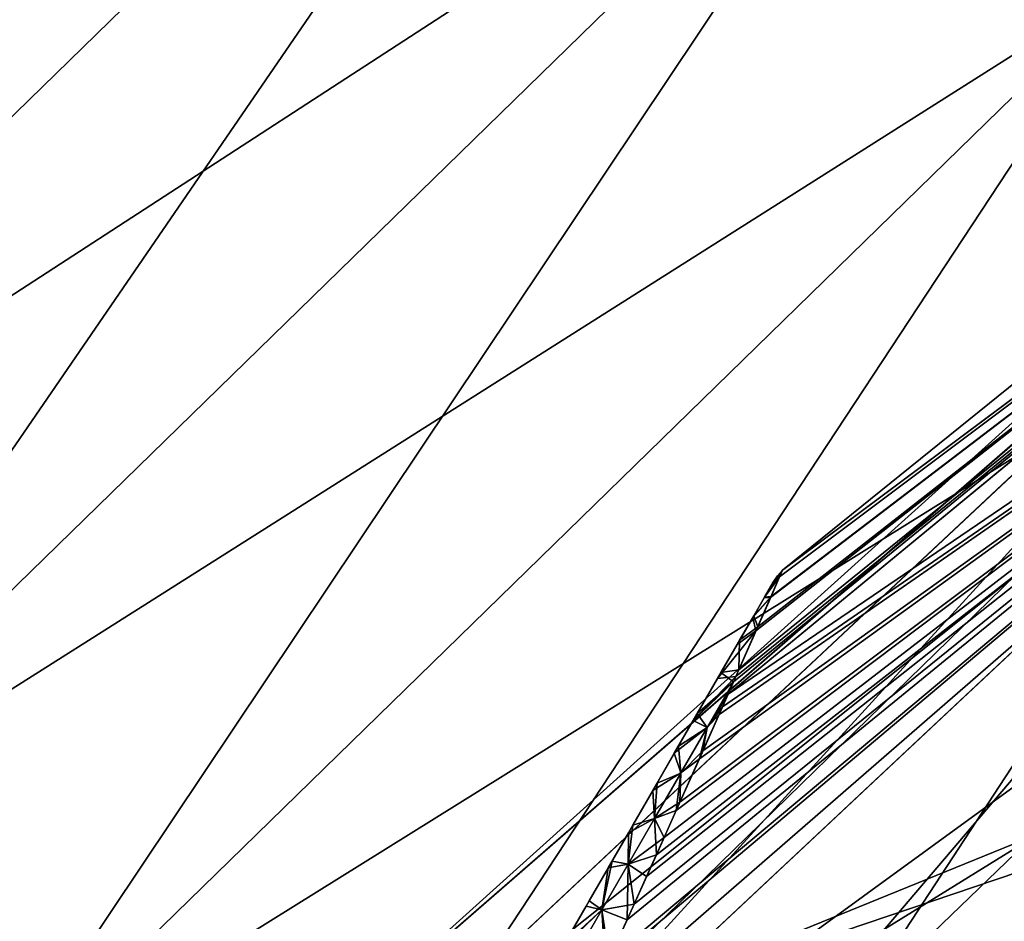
# Model space of a CAD drawing. Header units: metres. Extents: x -109 to 109, y -447 to 122.
# Tile 194 of 256: x -18.64 to -15.85, y -383.79 to -381.24. Entities that reach past the tile are written whole.
import ezdxf

# ---------------------------------------------------------------- set-up
doc = ezdxf.new("R2010")
doc.units = ezdxf.units.M
doc.layers.add('solid_506359', color=7, linetype='CONTINUOUS')

msp = doc.modelspace()

# ---------------------------------------------------------------- linework, layer by layer
at = {"layer": 'solid_506359'}
for points in [[(-18.73831, -377.086792, 176.296463), (-22.163347, -381.367889, 177.176514), (-18.312212, -377.613495, 177.176514)], [(-18.312212, -377.613495, 165.323486), (-22.163347, -381.367889, 165.323486), (-22.679056, -380.928528, 166.203537)], [(-17.823053, -378.21817, 164.579544), (-22.163347, -381.367889, 165.323486), (-18.312212, -377.613495, 165.323486)], [(-18.312212, -377.613495, 177.176514), (-22.163347, -381.367889, 177.176514), (-21.571316, -381.872284, 177.920456)], [(-18.312212, -377.613495, 177.176514), (-21.571316, -381.872284, 177.920456), (-17.823053, -378.21817, 177.920456)], [(-17.823053, -378.21817, 164.579544), (-21.571316, -381.872284, 164.579544), (-22.163347, -381.367889, 165.323486)], [(-17.282064, -378.886902, 163.988785), (-21.571316, -381.872284, 164.579544), (-17.823053, -378.21817, 164.579544)], [(-17.823053, -378.21817, 177.920456), (-21.571316, -381.872284, 177.920456), (-20.916555, -382.430084, 178.511215)], [(-17.823053, -378.21817, 177.920456), (-20.916555, -382.430084, 178.511215), (-17.282064, -378.886902, 178.511215)], [(-17.282064, -378.886902, 163.988785), (-20.916555, -382.430084, 163.988785), (-21.571316, -381.872284, 164.579544)], [(-16.701672, -379.60437, 163.564774), (-20.916555, -382.430084, 163.988785), (-17.282064, -378.886902, 163.988785)], [(-17.282064, -378.886902, 178.511215), (-20.916555, -382.430084, 178.511215), (-20.214104, -383.028564, 178.935226)], [(-17.282064, -378.886902, 178.511215), (-20.214104, -383.028564, 178.935226), (-16.701672, -379.60437, 178.935226)], [(-16.701672, -379.60437, 163.564774), (-20.214104, -383.028564, 163.564774), (-20.916555, -382.430084, 163.988785)], [(-16.095201, -380.354034, 163.317261), (-20.214104, -383.028564, 163.564774), (-16.701672, -379.60437, 163.564774)], [(-16.701672, -379.60437, 178.935226), (-20.214104, -383.028564, 178.935226), (-19.480091, -383.6539, 179.182739)], [(-16.701672, -379.60437, 178.935226), (-19.480091, -383.6539, 179.182739), (-16.095201, -380.354034, 179.182739)], [(-16.095201, -380.354034, 163.317261), (-19.480091, -383.6539, 163.317261), (-20.214104, -383.028564, 163.564774)], [(-15.476583, -381.118744, 163.251923), (-19.480091, -383.6539, 163.317261), (-16.095201, -380.354034, 163.317261)], [(-16.095201, -380.354034, 179.182739), (-19.480091, -383.6539, 179.182739), (-18.731375, -384.291779, 179.248077)], [(-16.095201, -380.354034, 179.182739), (-18.731375, -384.291779, 179.248077), (-15.476583, -381.118744, 179.248077)], [(-13.576443, -380.459076, 169.5), (-13.576443, -380.459076, 168.25), (-16.474777, -382.797729, 168.25)], [(-13.590908, -380.646973, 167.896454), (-16.474777, -382.797729, 168.25), (-13.576443, -380.459076, 168.25)], [(-16.474777, -382.797729, 169.5), (-13.576443, -380.459076, 169.5), (-16.474777, -382.797729, 168.25)], [(-13.591047, -380.647064, 169.853546), (-13.576443, -380.459076, 169.5), (-16.474777, -382.797729, 169.5)], [(-13.576443, -380.459076, 174.25), (-13.576443, -380.459076, 173.550003), (-16.474777, -382.797729, 173.550003)], [(-13.590908, -380.646973, 173.196442), (-16.474777, -382.797729, 173.550003), (-13.576443, -380.459076, 173.550003)], [(-16.474777, -382.797729, 174.25), (-13.576443, -380.459076, 174.25), (-16.474777, -382.797729, 173.550003)], [(-13.591047, -380.647064, 174.603546), (-13.576443, -380.459076, 174.25), (-16.474777, -382.797729, 174.25)], [(-16.629152, -383.148407, 173.196472), (-13.590908, -380.646973, 173.196442), (-13.646569, -381.118439, 173.050003)], [(-16.629152, -383.148407, 167.896469), (-13.590908, -380.646973, 167.896454), (-13.646563, -381.118439, 167.75)], [(-16.599052, -383.080322, 167.926804), (-13.590908, -380.646973, 167.896454), (-16.629152, -383.148407, 167.896469)], [(-16.599052, -383.080322, 173.226791), (-13.590908, -380.646973, 173.196442), (-16.629152, -383.148407, 173.196472)], [(-16.629143, -383.148376, 169.853516), (-13.646563, -381.118439, 170), (-13.591047, -380.647064, 169.853546)], [(-16.629143, -383.148376, 174.603516), (-13.646563, -381.118439, 174.75), (-13.591047, -380.647064, 174.603546)], [(-16.613873, -383.113861, 174.588806), (-16.629143, -383.148376, 174.603516), (-13.591047, -380.647064, 174.603546)], [(-16.613873, -383.113861, 169.838806), (-16.629143, -383.148376, 169.853516), (-13.591047, -380.647064, 169.853546)], [(-16.607216, -383.098816, 174.58197), (-16.613873, -383.113861, 174.588806), (-13.591047, -380.647064, 174.603546)], [(-16.607216, -383.098816, 169.83197), (-16.613873, -383.113861, 169.838806), (-13.591047, -380.647064, 169.853546)], [(-16.550024, -382.969147, 174.509109), (-16.607216, -383.098816, 174.58197), (-13.591047, -380.647064, 174.603546)], [(-16.550024, -382.969147, 169.759109), (-16.607216, -383.098816, 169.83197), (-13.591047, -380.647064, 169.853546)], [(-16.599052, -383.080322, 167.926804), (-16.545195, -382.95816, 167.998627), (-13.590908, -380.646973, 167.896454)], [(-16.599052, -383.080322, 173.226791), (-16.545195, -382.95816, 173.29863), (-13.590908, -380.646973, 173.196442)], [(-16.50849, -382.874634, 174.42775), (-16.550024, -382.969147, 174.509109), (-13.591047, -380.647064, 174.603546)], [(-16.50849, -382.874634, 169.67775), (-16.550024, -382.969147, 169.759109), (-13.591047, -380.647064, 169.853546)], [(-16.545195, -382.95816, 167.998627), (-16.507257, -382.871826, 168.075394), (-13.590908, -380.646973, 167.896454)], [(-16.545195, -382.95816, 173.29863), (-16.507257, -382.871826, 173.375397), (-13.590908, -380.646973, 173.196442)], [(-16.50849, -382.874634, 169.67775), (-13.591047, -380.647064, 169.853546), (-16.474777, -382.797729, 169.5)], [(-16.50849, -382.874634, 174.42775), (-13.591047, -380.647064, 174.603546), (-16.474777, -382.797729, 174.25)], [(-16.507257, -382.871826, 168.075394), (-16.483019, -382.816559, 168.160828), (-13.590908, -380.646973, 167.896454)], [(-16.507257, -382.871826, 173.375397), (-16.483019, -382.816559, 173.460831), (-13.590908, -380.646973, 173.196442)], [(-16.483019, -382.816559, 168.160828), (-16.474777, -382.797729, 168.25), (-13.590908, -380.646973, 167.896454)], [(-16.483019, -382.816559, 173.460831), (-16.474777, -382.797729, 173.550003), (-13.590908, -380.646973, 173.196442)], [(-14.106846, -380.833588, 168.75), (-17.835476, -384.190857, 168.75), (-14.528875, -381.315613, 168.250458)], [(-17.835476, -384.190857, 173.75), (-17.835476, -384.190857, 168.75), (-14.106846, -380.833588, 168.75)], [(-14.106846, -380.833588, 173.75), (-17.835476, -384.190857, 173.75), (-14.106846, -380.833588, 168.75)], [(-14.528716, -381.315796, 174.25), (-17.835476, -384.190857, 173.75), (-14.106846, -380.833588, 173.75)], [(-15.476583, -381.118744, 163.251923), (-18.731375, -384.291779, 163.251923), (-19.480091, -383.6539, 163.317261)], [(-14.860023, -381.88089, 163.370255), (-18.731375, -384.291779, 163.251923), (-15.476583, -381.118744, 163.251923)], [(-15.476583, -381.118744, 179.248077), (-18.731375, -384.291779, 179.248077), (-17.985149, -384.927521, 179.129745)], [(-15.476583, -381.118744, 179.248077), (-17.985149, -384.927521, 179.129745), (-14.860023, -381.88089, 179.129745)], [(-14.565808, -383.232697, 173.050003), (-17.044254, -384.071503, 173.050003), (-13.646569, -381.118439, 173.050003)], [(-16.976463, -383.922821, 173.052887), (-13.646569, -381.118439, 173.050003), (-17.044254, -384.071503, 173.050003)], [(-14.565808, -383.232697, 170), (-13.646563, -381.118439, 170), (-17.044254, -384.071503, 170)], [(-16.965784, -383.899323, 169.996094), (-17.044254, -384.071503, 170), (-13.646563, -381.118439, 170)], [(-13.646563, -381.118439, 174.75), (-17.044254, -384.071503, 174.75), (-12.339611, -382.157501, 174.75)], [(-16.965784, -383.899323, 174.746094), (-17.044254, -384.071503, 174.75), (-13.646563, -381.118439, 174.75)], [(-17.044254, -384.071503, 167.75), (-13.646563, -381.118439, 167.75), (-12.339632, -382.157501, 167.75)], [(-16.976463, -383.922821, 167.752899), (-13.646563, -381.118439, 167.75), (-17.044254, -384.071503, 167.75)], [(-16.976463, -383.922821, 173.052887), (-16.915298, -383.787933, 173.060837), (-13.646569, -381.118439, 173.050003)], [(-16.976463, -383.922821, 167.752899), (-16.915298, -383.787933, 167.760834), (-13.646563, -381.118439, 167.75)], [(-16.895321, -383.743744, 169.985367), (-16.965784, -383.899323, 169.996094), (-13.646563, -381.118439, 170)], [(-16.895321, -383.743744, 174.735367), (-16.965784, -383.899323, 174.746094), (-13.646563, -381.118439, 174.75)], [(-16.915298, -383.787933, 173.060837), (-16.859913, -383.665253, 173.072952), (-13.646569, -381.118439, 173.050003)], [(-16.915298, -383.787933, 167.760834), (-16.859913, -383.665253, 167.772949), (-13.646563, -381.118439, 167.75)], [(-16.832298, -383.603882, 169.969055), (-16.895321, -383.743744, 169.985367), (-13.646563, -381.118439, 170)], [(-16.832298, -383.603882, 174.719055), (-16.895321, -383.743744, 174.735367), (-13.646563, -381.118439, 174.75)], [(-16.859913, -383.665253, 173.072952), (-16.810074, -383.554382, 173.088425), (-13.646569, -381.118439, 173.050003)], [(-16.859913, -383.665253, 167.772949), (-16.810074, -383.554382, 167.788437), (-13.646563, -381.118439, 167.75)], [(-16.776033, -383.478424, 169.948135), (-16.832298, -383.603882, 169.969055), (-13.646563, -381.118439, 170)], [(-16.776033, -383.478424, 174.698135), (-16.832298, -383.603882, 174.719055), (-13.646563, -381.118439, 174.75)], [(-16.810074, -383.554382, 173.088425), (-16.765444, -383.454773, 173.106552), (-13.646569, -381.118439, 173.050003)], [(-16.810074, -383.554382, 167.788437), (-16.765444, -383.454773, 167.806564), (-13.646563, -381.118439, 167.75)], [(-16.710522, -383.331665, 169.91449), (-16.776033, -383.478424, 169.948135), (-13.646563, -381.118439, 170)], [(-16.710522, -383.331665, 174.66449), (-16.776033, -383.478424, 174.698135), (-13.646563, -381.118439, 174.75)], [(-16.765444, -383.454773, 173.106552), (-16.700649, -383.309509, 173.141617), (-13.646569, -381.118439, 173.050003)], [(-16.765444, -383.454773, 167.806564), (-16.700649, -383.309509, 167.841614), (-13.646563, -381.118439, 167.75)], [(-16.710522, -383.331665, 169.91449), (-13.646563, -381.118439, 170), (-16.654655, -383.205963, 169.875488)], [(-16.710522, -383.331665, 174.66449), (-13.646563, -381.118439, 174.75), (-16.654655, -383.205963, 174.625488)], [(-16.700649, -383.309509, 173.141617), (-16.645317, -383.184906, 173.182205), (-13.646569, -381.118439, 173.050003)], [(-16.700649, -383.309509, 167.841614), (-16.645317, -383.184906, 167.882202), (-13.646563, -381.118439, 167.75)], [(-16.654655, -383.205963, 169.875488), (-13.646563, -381.118439, 170), (-16.629143, -383.148376, 169.853516)], [(-16.654655, -383.205963, 174.625488), (-13.646563, -381.118439, 174.75), (-16.629143, -383.148376, 174.603516)], [(-16.645317, -383.184906, 173.182205), (-16.629152, -383.148407, 173.196472), (-13.646569, -381.118439, 173.050003)], [(-16.645317, -383.184906, 167.882202), (-16.629152, -383.148407, 167.896469), (-13.646563, -381.118439, 167.75)], [(-14.528875, -381.315613, 168.250458), (-17.943624, -384.513855, 168.250458), (-14.305894, -381.606201, 167.883972)], [(-17.835476, -384.190857, 168.75), (-17.943624, -384.513855, 168.250458), (-14.528875, -381.315613, 168.250458)], [(-14.528716, -381.315796, 174.25), (-17.943428, -384.514038, 174.25), (-17.835476, -384.190857, 173.75)], [(-17.667894, -384.755676, 174.616287), (-17.943428, -384.514038, 174.25), (-14.528716, -381.315796, 174.25)], [(-14.305617, -381.606567, 174.616287), (-17.667894, -384.755676, 174.616287), (-14.528716, -381.315796, 174.25)], [(-17.943624, -384.513855, 168.250458), (-17.668236, -384.755371, 167.883972), (-14.305894, -381.606201, 167.883972)], [(-14.305894, -381.606201, 167.883972), (-17.668236, -384.755371, 167.883972), (-15.003425, -382.817566, 167.75)], [(-14.305617, -381.606567, 174.616287), (-16.859995, -384.606201, 174.75), (-17.667894, -384.755676, 174.616287)], [(-14.305617, -381.606567, 174.616287), (-15.003425, -382.817566, 174.75), (-16.859995, -384.606201, 174.75)], [(-14.860023, -381.88089, 163.370255), (-17.985149, -384.927521, 163.370255), (-18.731375, -384.291779, 163.251923)], [(-14.259681, -382.623016, 163.669556), (-17.985149, -384.927521, 163.370255), (-14.860023, -381.88089, 163.370255)], [(-14.860023, -381.88089, 179.129745), (-17.985149, -384.927521, 179.129745), (-17.258553, -385.546539, 178.830444)], [(-14.860023, -381.88089, 179.129745), (-17.258553, -385.546539, 178.830444), (-14.259681, -382.623016, 178.830444)], [(-16.859995, -384.606201, 167.75), (-16.237219, -385.184753, 167.75), (-12.476462, -381.948181, 167.75)], [(-15.003425, -382.817566, 167.75), (-16.859995, -384.606201, 167.75), (-12.476462, -381.948181, 167.75)], [(-12.872497, -382.532532, 167.683014), (-12.476462, -381.948181, 167.75), (-16.237219, -385.184753, 167.75)], [(-12.476462, -381.948181, 174.75), (-16.237219, -385.184753, 174.75), (-15.003425, -382.817566, 174.75)], [(-12.87263, -382.532349, 174.816864), (-16.237219, -385.184753, 174.75), (-12.476462, -381.948181, 174.75)], [(-17.044254, -384.071503, 174.75), (-16.055698, -385.356506, 174.75), (-12.339611, -382.157501, 174.75)], [(-17.044254, -384.071503, 167.75), (-12.339632, -382.157501, 167.75), (-16.055717, -385.356506, 167.75)], [(-12.76859, -382.675537, 167.676773), (-16.055717, -385.356506, 167.75), (-12.339632, -382.157501, 167.75)], [(-12.76859, -382.675537, 174.823227), (-12.339611, -382.157501, 174.75), (-16.055698, -385.356506, 174.75)], [(-15.870809, -385.524536, 164.25), (-15.870586, -385.524261, 167.5), (-12.195893, -382.361938, 167.5)], [(-12.196157, -382.362183, 164.25), (-15.870809, -385.524536, 164.25), (-12.195893, -382.361938, 167.5)], [(-9.627643, -385.030762, 164.25), (-15.870809, -385.524536, 164.25), (-12.196157, -382.362183, 164.25)], [(-15.87069, -385.524384, 177.949997), (-12.027614, -382.610443, 178.25), (-12.19602, -382.36203, 177.949997)], [(-15.87069, -385.524384, 177.949997), (-12.19602, -382.36203, 177.949997), (-15.870586, -385.524261, 175)], [(-12.19602, -382.36203, 177.949997), (-12.195893, -382.361938, 175), (-15.870586, -385.524261, 175)], [(-12.76859, -382.675537, 174.823227), (-15.870586, -385.524261, 175), (-12.195893, -382.361938, 175)], [(-12.76859, -382.675537, 167.676773), (-12.195893, -382.361938, 167.5), (-15.870586, -385.524261, 167.5)], [(-13.712909, -383.496521, 164.353882), (-12.195879, -382.361938, 167.25), (-15.870573, -385.524261, 167.25)], [(-12.764848, -382.680695, 167.499771), (-15.870573, -385.524261, 167.25), (-12.195879, -382.361938, 167.25)], [(-12.195879, -382.361938, 175.25), (-15.870573, -385.524261, 175.25), (-12.764925, -382.680603, 175)], [(-15.501085, -385.135803, 178.146118), (-15.870573, -385.524261, 175.25), (-12.195879, -382.361938, 175.25)], [(-12.87263, -382.532349, 174.816864), (-16.27504, -385.595886, 174.816864), (-16.237219, -385.184753, 174.75)], [(-16.138866, -385.718506, 175), (-16.27504, -385.595886, 174.816864), (-12.87263, -382.532349, 174.816864)], [(-12.872497, -382.532532, 167.683014), (-16.237219, -385.184753, 167.75), (-16.274872, -385.596039, 167.683014)], [(-12.872497, -382.532532, 167.683014), (-16.274872, -385.596039, 167.683014), (-12.764848, -382.680695, 167.499771)], [(-12.764925, -382.680603, 175), (-16.138866, -385.718506, 175), (-12.87263, -382.532349, 174.816864)], [(-14.259681, -382.623016, 163.669556), (-17.258553, -385.546539, 163.669556), (-17.985149, -384.927521, 163.370255)], [(-13.693561, -383.331451, 164.142929), (-17.258553, -385.546539, 163.669556), (-14.259681, -382.623016, 163.669556)], [(-14.259681, -382.623016, 178.830444), (-17.258553, -385.546539, 178.830444), (-16.578629, -386.14679, 178.357071)], [(-15.584014, -385.054932, 178.357071), (-14.259681, -382.623016, 178.830444), (-16.578629, -386.14679, 178.357071)], [(-15.87069, -385.524384, 177.949997), (-15.650261, -385.728088, 178.25), (-12.027614, -382.610443, 178.25)], [(-16.274872, -385.596039, 167.683014), (-16.138769, -385.718597, 167.499771), (-12.764848, -382.680695, 167.499771)], [(-16.143501, -385.714325, 174.823227), (-15.870586, -385.524261, 175), (-12.76859, -382.675537, 174.823227)], [(-16.143501, -385.714325, 174.823227), (-12.76859, -382.675537, 174.823227), (-16.055698, -385.356506, 174.75)], [(-16.143501, -385.714325, 167.676773), (-16.055717, -385.356506, 167.75), (-12.76859, -382.675537, 167.676773)], [(-16.143501, -385.714325, 167.676773), (-12.76859, -382.675537, 167.676773), (-15.870586, -385.524261, 167.5)], [(-15.870573, -385.524261, 175.25), (-16.138866, -385.718506, 175), (-12.764925, -382.680603, 175)], [(-12.764848, -382.680695, 167.499771), (-16.138769, -385.718597, 167.499771), (-15.870573, -385.524261, 167.25)], [(-12.743691, -382.709808, 164.233551), (-16.11202, -385.742676, 164.233551), (-13.693561, -383.331451, 164.142929)], [(-16.11202, -385.742676, 178.266449), (-12.743691, -382.709808, 178.266449), (-15.584014, -385.054932, 178.357071)], [(-12.743691, -382.709808, 164.233551), (-15.501085, -385.135803, 164.353882), (-16.11202, -385.742676, 164.233551)], [(-16.11202, -385.742676, 178.266449), (-13.712909, -383.496521, 178.146118), (-12.743691, -382.709808, 178.266449)], [(-17.668236, -384.755371, 167.883972), (-16.859995, -384.606201, 167.75), (-15.003425, -382.817566, 167.75)], [(-16.237219, -385.184753, 174.75), (-16.859995, -384.606201, 174.75), (-15.003425, -382.817566, 174.75)], [(-16.527187, -382.875916, 169.599854), (-16.50849, -382.874634, 169.67775), (-16.474777, -382.797729, 169.5)], [(-16.489487, -382.813782, 169.5), (-16.527187, -382.875916, 169.599854), (-16.474777, -382.797729, 169.5)], [(-16.527187, -382.875916, 174.349854), (-16.50849, -382.874634, 174.42775), (-16.474777, -382.797729, 174.25)], [(-16.489487, -382.813782, 174.25), (-16.527187, -382.875916, 174.349854), (-16.474777, -382.797729, 174.25)], [(-16.489487, -382.813782, 169.5), (-16.501715, -382.831818, 169.5), (-16.527187, -382.875916, 169.599854)], [(-16.489487, -382.813782, 174.25), (-16.501715, -382.831818, 174.25), (-16.527187, -382.875916, 174.349854)], [(-16.5263, -382.87439, 168.151855), (-16.483019, -382.816559, 168.160828), (-16.507257, -382.871826, 168.075394)], [(-16.501715, -382.831818, 168.25), (-16.483019, -382.816559, 168.160828), (-16.5263, -382.87439, 168.151855)], [(-16.5263, -382.87439, 173.451859), (-16.483019, -382.816559, 173.460831), (-16.507257, -382.871826, 173.375397)], [(-16.501715, -382.831818, 173.550003), (-16.483019, -382.816559, 173.460831), (-16.5263, -382.87439, 173.451859)], [(-16.489487, -382.813782, 168.25), (-16.483019, -382.816559, 168.160828), (-16.501715, -382.831818, 168.25)], [(-16.489487, -382.813782, 173.550003), (-16.483019, -382.816559, 173.460831), (-16.501715, -382.831818, 173.550003)], [(-16.489487, -382.813782, 169.5), (-16.501715, -382.831818, 168.25), (-16.501715, -382.831818, 169.5)], [(-16.489487, -382.813782, 168.25), (-16.501715, -382.831818, 168.25), (-16.489487, -382.813782, 169.5)], [(-16.489487, -382.813782, 174.25), (-16.501715, -382.831818, 173.550003), (-16.501715, -382.831818, 174.25)], [(-16.489487, -382.813782, 173.550003), (-16.501715, -382.831818, 173.550003), (-16.489487, -382.813782, 174.25)], [(-16.489487, -382.813782, 168.25), (-16.474777, -382.797729, 169.5), (-16.474777, -382.797729, 168.25)], [(-16.489487, -382.813782, 168.25), (-16.474777, -382.797729, 168.25), (-16.483019, -382.816559, 168.160828)], [(-16.489487, -382.813782, 168.25), (-16.489487, -382.813782, 169.5), (-16.474777, -382.797729, 169.5)], [(-16.489487, -382.813782, 173.550003), (-16.474777, -382.797729, 174.25), (-16.474777, -382.797729, 173.550003)], [(-16.489487, -382.813782, 173.550003), (-16.474777, -382.797729, 173.550003), (-16.483019, -382.816559, 173.460831)], [(-16.489487, -382.813782, 173.550003), (-16.489487, -382.813782, 174.25), (-16.474777, -382.797729, 174.25)], [(-16.5263, -382.87439, 168.151855), (-16.527187, -382.875916, 169.599854), (-16.501715, -382.831818, 169.5)], [(-16.5263, -382.87439, 173.451859), (-16.527187, -382.875916, 174.349854), (-16.501715, -382.831818, 174.25)], [(-16.501715, -382.831818, 168.25), (-16.5263, -382.87439, 168.151855), (-16.501715, -382.831818, 169.5)], [(-16.501715, -382.831818, 173.550003), (-16.5263, -382.87439, 173.451859), (-16.501715, -382.831818, 174.25)], [(-16.559406, -382.931732, 174.397949), (-16.550024, -382.969147, 174.509109), (-16.50849, -382.874634, 174.42775)], [(-16.559406, -382.931732, 174.397949), (-16.50849, -382.874634, 174.42775), (-16.527187, -382.875916, 174.349854)], [(-16.559406, -382.931732, 169.647949), (-16.550024, -382.969147, 169.759109), (-16.50849, -382.874634, 169.67775)], [(-16.559406, -382.931732, 169.647949), (-16.50849, -382.874634, 169.67775), (-16.527187, -382.875916, 169.599854)], [(-16.556587, -382.926849, 168.105515), (-16.559406, -382.931732, 169.647949), (-16.527187, -382.875916, 169.599854)], [(-16.556587, -382.926849, 173.405502), (-16.559406, -382.931732, 174.397949), (-16.527187, -382.875916, 174.349854)], [(-16.556587, -382.926849, 168.105515), (-16.507257, -382.871826, 168.075394), (-16.545195, -382.95816, 167.998627)], [(-16.5263, -382.87439, 168.151855), (-16.507257, -382.871826, 168.075394), (-16.556587, -382.926849, 168.105515)], [(-16.556587, -382.926849, 173.405502), (-16.507257, -382.871826, 173.375397), (-16.545195, -382.95816, 173.29863)], [(-16.5263, -382.87439, 173.451859), (-16.507257, -382.871826, 173.375397), (-16.556587, -382.926849, 173.405502)], [(-16.5263, -382.87439, 168.151855), (-16.556587, -382.926849, 168.105515), (-16.527187, -382.875916, 169.599854)], [(-16.5263, -382.87439, 173.451859), (-16.556587, -382.926849, 173.405502), (-16.527187, -382.875916, 174.349854)], [(-16.603252, -383.00769, 174.442047), (-16.550024, -382.969147, 174.509109), (-16.559406, -382.931732, 174.397949)], [(-16.603252, -383.00769, 169.692047), (-16.550024, -382.969147, 169.759109), (-16.559406, -382.931732, 169.647949)], [(-16.59659, -382.996124, 168.063736), (-16.603252, -383.00769, 169.692047), (-16.559406, -382.931732, 169.647949)], [(-16.59659, -382.996124, 173.363739), (-16.603252, -383.00769, 174.442047), (-16.559406, -382.931732, 174.397949)], [(-16.556587, -382.926849, 168.105515), (-16.545195, -382.95816, 167.998627), (-16.59659, -382.996124, 168.063736)], [(-16.556587, -382.926849, 173.405502), (-16.545195, -382.95816, 173.29863), (-16.59659, -382.996124, 173.363739)], [(-16.556587, -382.926849, 168.105515), (-16.59659, -382.996124, 168.063736), (-16.559406, -382.931732, 169.647949)], [(-16.556587, -382.926849, 173.405502), (-16.59659, -382.996124, 173.363739), (-16.559406, -382.931732, 174.397949)], [(-16.59659, -382.996124, 168.063736), (-16.545195, -382.95816, 167.998627), (-16.599052, -383.080322, 167.926804)], [(-16.59659, -382.996124, 173.363739), (-16.545195, -382.95816, 173.29863), (-16.599052, -383.080322, 173.226791)], [(-16.659094, -383.104401, 174.482376), (-16.607216, -383.098816, 174.58197), (-16.550024, -382.969147, 174.509109)], [(-16.659094, -383.104401, 174.482376), (-16.550024, -382.969147, 174.509109), (-16.603252, -383.00769, 174.442047)], [(-16.659094, -383.104401, 169.732376), (-16.607216, -383.098816, 169.83197), (-16.550024, -382.969147, 169.759109)], [(-16.659094, -383.104401, 169.732376), (-16.550024, -382.969147, 169.759109), (-16.603252, -383.00769, 169.692047)], [(-16.649406, -383.087616, 168.023758), (-16.659094, -383.104401, 169.732376), (-16.603252, -383.00769, 169.692047)], [(-16.649406, -383.087616, 173.323761), (-16.659094, -383.104401, 174.482376), (-16.603252, -383.00769, 174.442047)], [(-16.59659, -382.996124, 168.063736), (-16.599052, -383.080322, 167.926804), (-16.649406, -383.087616, 168.023758)], [(-16.59659, -382.996124, 173.363739), (-16.599052, -383.080322, 173.226791), (-16.649406, -383.087616, 173.323761)], [(-16.59659, -382.996124, 168.063736), (-16.649406, -383.087616, 168.023758), (-16.603252, -383.00769, 169.692047)], [(-16.59659, -382.996124, 173.363739), (-16.649406, -383.087616, 173.323761), (-16.603252, -383.00769, 174.442047)], [(-16.727732, -383.223267, 174.51857), (-16.613873, -383.113861, 174.588806), (-16.607216, -383.098816, 174.58197)], [(-16.727732, -383.223267, 174.51857), (-16.607216, -383.098816, 174.58197), (-16.659094, -383.104401, 174.482376)], [(-16.727732, -383.223267, 169.76857), (-16.613873, -383.113861, 169.838806), (-16.607216, -383.098816, 169.83197)], [(-16.727732, -383.223267, 169.76857), (-16.607216, -383.098816, 169.83197), (-16.659094, -383.104401, 169.732376)], [(-16.649406, -383.087616, 168.023758), (-16.613869, -383.113861, 167.911194), (-16.716528, -383.203888, 167.986588)], [(-16.649406, -383.087616, 173.323761), (-16.613869, -383.113861, 173.211197), (-16.716528, -383.203888, 173.286591)], [(-16.649406, -383.087616, 168.023758), (-16.716528, -383.203888, 167.986588), (-16.659094, -383.104401, 169.732376)], [(-16.649406, -383.087616, 173.323761), (-16.716528, -383.203888, 173.286591), (-16.659094, -383.104401, 174.482376)], [(-16.649406, -383.087616, 168.023758), (-16.599052, -383.080322, 167.926804), (-16.613869, -383.113861, 167.911194)], [(-16.649406, -383.087616, 173.323761), (-16.599052, -383.080322, 173.226791), (-16.613869, -383.113861, 173.211197)], [(-16.599052, -383.080322, 167.926804), (-16.629152, -383.148407, 167.896469), (-16.613869, -383.113861, 167.911194)], [(-16.599052, -383.080322, 173.226791), (-16.629152, -383.148407, 173.196472), (-16.613869, -383.113861, 173.211197)], [(-16.716528, -383.203888, 167.986588), (-16.727732, -383.223267, 169.76857), (-16.659094, -383.104401, 169.732376)], [(-16.716528, -383.203888, 173.286591), (-16.727732, -383.223267, 174.51857), (-16.659094, -383.104401, 174.482376)], [(-16.688477, -383.243164, 174.626648), (-16.613873, -383.113861, 174.588806), (-16.727732, -383.223267, 174.51857)], [(-16.688477, -383.243164, 169.876648), (-16.613873, -383.113861, 169.838806), (-16.727732, -383.223267, 169.76857)], [(-16.688707, -383.243561, 167.87326), (-16.716528, -383.203888, 167.986588), (-16.613869, -383.113861, 167.911194)], [(-16.688707, -383.243561, 173.173264), (-16.716528, -383.203888, 173.286591), (-16.613869, -383.113861, 173.211197)], [(-16.688707, -383.243561, 167.87326), (-16.613869, -383.113861, 167.911194), (-16.629152, -383.148407, 167.896469)], [(-16.688707, -383.243561, 173.173264), (-16.613869, -383.113861, 173.211197), (-16.629152, -383.148407, 173.196472)], [(-16.688477, -383.243164, 174.626648), (-16.629143, -383.148376, 174.603516), (-16.613873, -383.113861, 174.588806)], [(-16.688477, -383.243164, 169.876648), (-16.629143, -383.148376, 169.853516), (-16.613873, -383.113861, 169.838806)], [(-16.688707, -383.243561, 167.87326), (-16.629152, -383.148407, 167.896469), (-16.645317, -383.184906, 167.882202)], [(-16.688707, -383.243561, 173.173264), (-16.629152, -383.148407, 173.196472), (-16.645317, -383.184906, 173.182205)], [(-16.688477, -383.243164, 174.626648), (-16.654655, -383.205963, 174.625488), (-16.629143, -383.148376, 174.603516)], [(-16.688477, -383.243164, 169.876648), (-16.654655, -383.205963, 169.875488), (-16.629143, -383.148376, 169.853516)], [(-16.688707, -383.243561, 167.87326), (-16.645317, -383.184906, 167.882202), (-16.700649, -383.309509, 167.841614)], [(-16.688707, -383.243561, 173.173264), (-16.645317, -383.184906, 173.182205), (-16.700649, -383.309509, 173.141617)], [(-16.716528, -383.203888, 167.986588), (-16.769793, -383.296143, 167.964127), (-16.727732, -383.223267, 169.76857)], [(-16.688707, -383.243561, 167.87326), (-16.769793, -383.296143, 167.964127), (-16.716528, -383.203888, 167.986588)], [(-16.716528, -383.203888, 173.286591), (-16.769793, -383.296143, 173.26413), (-16.727732, -383.223267, 174.51857)], [(-16.688707, -383.243561, 173.173264), (-16.769793, -383.296143, 173.26413), (-16.716528, -383.203888, 173.286591)], [(-16.688477, -383.243164, 174.626648), (-16.710522, -383.331665, 174.66449), (-16.654655, -383.205963, 174.625488)], [(-16.688477, -383.243164, 169.876648), (-16.710522, -383.331665, 169.91449), (-16.654655, -383.205963, 169.875488)], [(-14.565808, -383.232697, 173.050003), (-18.010489, -386.93161, 173.050003), (-17.044254, -384.071503, 173.050003)], [(-14.37906, -383.467133, 172.969772), (-18.010489, -386.93161, 173.050003), (-14.565808, -383.232697, 173.050003)], [(-18.010489, -386.93161, 170), (-14.565808, -383.232697, 170), (-17.044254, -384.071503, 170)], [(-14.378898, -383.467346, 170.080383), (-14.565808, -383.232697, 170), (-18.010489, -386.93161, 170)], [(-16.769793, -383.296143, 167.964127), (-16.781473, -383.316376, 169.790146), (-16.727732, -383.223267, 169.76857)], [(-16.688477, -383.243164, 169.876648), (-16.727732, -383.223267, 169.76857), (-16.781473, -383.316376, 169.790146)], [(-16.769793, -383.296143, 173.26413), (-16.781473, -383.316376, 174.540146), (-16.727732, -383.223267, 174.51857)], [(-16.688477, -383.243164, 174.626648), (-16.727732, -383.223267, 174.51857), (-16.781473, -383.316376, 174.540146)], [(-16.762871, -383.372009, 169.904251), (-16.688477, -383.243164, 169.876648), (-16.781473, -383.316376, 169.790146)], [(-16.762871, -383.372009, 174.654251), (-16.688477, -383.243164, 174.626648), (-16.781473, -383.316376, 174.540146)], [(-16.763062, -383.372345, 167.845688), (-16.769793, -383.296143, 167.964127), (-16.688707, -383.243561, 167.87326)], [(-16.763062, -383.372345, 173.145691), (-16.769793, -383.296143, 173.26413), (-16.688707, -383.243561, 173.173264)], [(-16.763062, -383.372345, 167.845688), (-16.688707, -383.243561, 167.87326), (-16.700649, -383.309509, 167.841614)], [(-16.763062, -383.372345, 173.145691), (-16.688707, -383.243561, 173.173264), (-16.700649, -383.309509, 173.141617)], [(-16.762871, -383.372009, 174.654251), (-16.710522, -383.331665, 174.66449), (-16.688477, -383.243164, 174.626648)], [(-16.762871, -383.372009, 169.904251), (-16.710522, -383.331665, 169.91449), (-16.688477, -383.243164, 169.876648)], [(-16.769793, -383.296143, 167.964127), (-16.830057, -383.400513, 167.944168), (-16.781473, -383.316376, 169.790146)], [(-16.763062, -383.372345, 167.845688), (-16.830057, -383.400513, 167.944168), (-16.769793, -383.296143, 167.964127)], [(-16.769793, -383.296143, 173.26413), (-16.830057, -383.400513, 173.244171), (-16.781473, -383.316376, 174.540146)], [(-16.763062, -383.372345, 173.145691), (-16.830057, -383.400513, 173.244171), (-16.769793, -383.296143, 173.26413)], [(-16.830057, -383.400513, 167.944168), (-16.84243, -383.421936, 169.809326), (-16.781473, -383.316376, 169.790146)], [(-16.762871, -383.372009, 169.904251), (-16.781473, -383.316376, 169.790146), (-16.84243, -383.421936, 169.809326)], [(-16.830057, -383.400513, 173.244171), (-16.84243, -383.421936, 174.559326), (-16.781473, -383.316376, 174.540146)], [(-16.762871, -383.372009, 174.654251), (-16.781473, -383.316376, 174.540146), (-16.84243, -383.421936, 174.559326)], [(-16.763062, -383.372345, 167.845688), (-16.700649, -383.309509, 167.841614), (-16.765444, -383.454773, 167.806564)], [(-16.763062, -383.372345, 173.145691), (-16.700649, -383.309509, 173.141617), (-16.765444, -383.454773, 173.106552)], [(-17.020409, -386.796326, 376.886597), (-17.496855, -386.913574, 378.799988), (-14.063894, -383.332336, 378.799988)], [(-15.556349, -384.693665, 379.299988), (-14.063894, -383.332336, 378.799988), (-17.496855, -386.913574, 378.799988)], [(-13.78627, -383.406891, 164.142929), (-17.258553, -385.546539, 163.669556), (-13.693561, -383.331451, 164.142929)], [(-13.62291, -383.364746, 376.886597), (-17.020409, -386.796326, 376.886597), (-14.063894, -383.332336, 378.799988)], [(-16.762871, -383.372009, 174.654251), (-16.776033, -383.478424, 174.698135), (-16.710522, -383.331665, 174.66449)], [(-16.762871, -383.372009, 169.904251), (-16.776033, -383.478424, 169.948135), (-16.710522, -383.331665, 169.91449)], [(-16.11202, -385.742676, 164.233551), (-13.78627, -383.406891, 164.142929), (-13.693561, -383.331451, 164.142929)], [(-16.22999, -387.197632, 375.263092), (-17.020409, -386.796326, 376.886597), (-13.62291, -383.364746, 376.886597)], [(-16.837425, -383.50116, 169.924576), (-16.762871, -383.372009, 169.904251), (-16.84243, -383.421936, 169.809326)], [(-16.837425, -383.50116, 174.674576), (-16.762871, -383.372009, 174.654251), (-16.84243, -383.421936, 174.559326)], [(-16.83758, -383.501404, 167.825378), (-16.763062, -383.372345, 167.845688), (-16.765444, -383.454773, 167.806564)], [(-16.83758, -383.501404, 173.125381), (-16.763062, -383.372345, 173.145691), (-16.765444, -383.454773, 173.106552)], [(-16.83758, -383.501404, 167.825378), (-16.830057, -383.400513, 167.944168), (-16.763062, -383.372345, 167.845688)], [(-16.83758, -383.501404, 173.125381), (-16.830057, -383.400513, 173.244171), (-16.763062, -383.372345, 173.145691)], [(-16.837425, -383.50116, 174.674576), (-16.776033, -383.478424, 174.698135), (-16.762871, -383.372009, 174.654251)], [(-16.837425, -383.50116, 169.924576), (-16.776033, -383.478424, 169.948135), (-16.762871, -383.372009, 169.904251)], [(-12.963718, -383.949097, 375.263092), (-16.22999, -387.197632, 375.263092), (-13.62291, -383.364746, 376.886597)], [(-15.584014, -385.054932, 164.142929), (-17.258553, -385.546539, 163.669556), (-13.78627, -383.406891, 164.142929)], [(-16.830057, -383.400513, 167.944168), (-16.899059, -383.52002, 167.926895), (-16.84243, -383.421936, 169.809326)], [(-16.83758, -383.501404, 167.825378), (-16.899059, -383.52002, 167.926895), (-16.830057, -383.400513, 167.944168)], [(-16.830057, -383.400513, 173.244171), (-16.899059, -383.52002, 173.226898), (-16.84243, -383.421936, 174.559326)], [(-16.83758, -383.501404, 173.125381), (-16.899059, -383.52002, 173.226898), (-16.830057, -383.400513, 173.244171)], [(-16.11202, -385.742676, 164.233551), (-15.584014, -385.054932, 164.142929), (-13.78627, -383.406891, 164.142929)], [(-16.899059, -383.52002, 167.926895), (-16.911377, -383.541351, 169.825638), (-16.84243, -383.421936, 169.809326)], [(-16.837425, -383.50116, 169.924576), (-16.84243, -383.421936, 169.809326), (-16.911377, -383.541351, 169.825638)], [(-16.899059, -383.52002, 173.226898), (-16.911377, -383.541351, 174.575638), (-16.84243, -383.421936, 174.559326)], [(-16.837425, -383.50116, 174.674576), (-16.84243, -383.421936, 174.559326), (-16.911377, -383.541351, 174.575638)], [(-16.83758, -383.501404, 167.825378), (-16.765444, -383.454773, 167.806564), (-16.810074, -383.554382, 167.788437)], [(-16.83758, -383.501404, 173.125381), (-16.765444, -383.454773, 173.106552), (-16.810074, -383.554382, 173.088425)], [(-14.37906, -383.467133, 172.969772), (-17.772259, -387.113464, 172.969772), (-18.010489, -386.93161, 173.050003)], [(-17.772043, -387.113617, 170.080383), (-14.378898, -383.467346, 170.080383), (-18.010489, -386.93161, 170)], [(-14.37906, -383.467133, 172.969772), (-14.249295, -383.645508, 172.75), (-17.772259, -387.113464, 172.969772)], [(-14.249206, -383.64566, 170.300278), (-14.378898, -383.467346, 170.080383), (-17.772043, -387.113617, 170.080383)], [(-16.837425, -383.50116, 174.674576), (-16.832298, -383.603882, 174.719055), (-16.776033, -383.478424, 174.698135)], [(-16.837425, -383.50116, 169.924576), (-16.832298, -383.603882, 169.969055), (-16.776033, -383.478424, 169.948135)], [(-16.899059, -383.52002, 167.926895), (-16.957788, -383.621765, 167.916077), (-16.911377, -383.541351, 169.825638)], [(-16.912186, -383.630646, 167.810867), (-16.957788, -383.621765, 167.916077), (-16.899059, -383.52002, 167.926895)], [(-16.899059, -383.52002, 173.226898), (-16.957788, -383.621765, 173.216064), (-16.911377, -383.541351, 174.575638)], [(-16.912186, -383.630646, 173.11087), (-16.957788, -383.621765, 173.216064), (-16.899059, -383.52002, 173.226898)], [(-16.912186, -383.630646, 167.810867), (-16.83758, -383.501404, 167.825378), (-16.810074, -383.554382, 167.788437)], [(-16.912186, -383.630646, 173.11087), (-16.83758, -383.501404, 173.125381), (-16.810074, -383.554382, 173.088425)], [(-16.912186, -383.630646, 167.810867), (-16.899059, -383.52002, 167.926895), (-16.83758, -383.501404, 167.825378)], [(-16.912186, -383.630646, 173.11087), (-16.899059, -383.52002, 173.226898), (-16.83758, -383.501404, 173.125381)], [(-16.912071, -383.630432, 174.689117), (-16.832298, -383.603882, 174.719055), (-16.837425, -383.50116, 174.674576)], [(-16.912071, -383.630432, 169.939117), (-16.832298, -383.603882, 169.969055), (-16.837425, -383.50116, 169.924576)], [(-16.912071, -383.630432, 169.939117), (-16.837425, -383.50116, 169.924576), (-16.911377, -383.541351, 169.825638)], [(-16.912071, -383.630432, 174.689117), (-16.837425, -383.50116, 174.674576), (-16.911377, -383.541351, 174.575638)], [(-16.11202, -385.742676, 178.266449), (-15.501085, -385.135803, 178.146118), (-13.712909, -383.496521, 178.146118)], [(-15.501085, -385.135803, 164.353882), (-13.712909, -383.496521, 164.353882), (-15.870573, -385.524261, 167.25)], [(-16.957788, -383.621765, 167.916077), (-16.968782, -383.640778, 169.835617), (-16.911377, -383.541351, 169.825638)], [(-16.912071, -383.630432, 169.939117), (-16.911377, -383.541351, 169.825638), (-16.968782, -383.640778, 169.835617)], [(-16.957788, -383.621765, 173.216064), (-16.968782, -383.640778, 174.585617), (-16.911377, -383.541351, 174.575638)], [(-16.912071, -383.630432, 174.689117), (-16.911377, -383.541351, 174.575638), (-16.968782, -383.640778, 174.585617)], [(-16.912186, -383.630646, 167.810867), (-16.810074, -383.554382, 167.788437), (-16.859913, -383.665253, 167.772949)], [(-16.912186, -383.630646, 173.11087), (-16.810074, -383.554382, 173.088425), (-16.859913, -383.665253, 173.072952)], [(-16.912071, -383.630432, 174.689117), (-16.895321, -383.743744, 174.735367), (-16.832298, -383.603882, 174.719055)], [(-16.912071, -383.630432, 169.939117), (-16.895321, -383.743744, 169.985367), (-16.832298, -383.603882, 169.969055)], [(-16.957788, -383.621765, 167.916077), (-17.022943, -383.734619, 167.907578), (-16.968782, -383.640778, 169.835617)], [(-16.986832, -383.759918, 167.801178), (-17.022943, -383.734619, 167.907578), (-16.957788, -383.621765, 167.916077)], [(-16.957788, -383.621765, 173.216064), (-17.022943, -383.734619, 173.207581), (-16.968782, -383.640778, 174.585617)], [(-16.986832, -383.759918, 173.101181), (-17.022943, -383.734619, 173.207581), (-16.957788, -383.621765, 173.216064)], [(-16.986832, -383.759918, 167.801178), (-16.957788, -383.621765, 167.916077), (-16.912186, -383.630646, 167.810867)], [(-16.986832, -383.759918, 173.101181), (-16.957788, -383.621765, 173.216064), (-16.912186, -383.630646, 173.11087)], [(-16.986832, -383.759918, 167.801178), (-16.912186, -383.630646, 167.810867), (-16.915298, -383.787933, 167.760834)], [(-16.986832, -383.759918, 173.101181), (-16.912186, -383.630646, 173.11087), (-16.915298, -383.787933, 173.060837)], [(-16.986755, -383.759796, 174.698807), (-16.895321, -383.743744, 174.735367), (-16.912071, -383.630432, 174.689117)], [(-16.986755, -383.759796, 169.948807), (-16.895321, -383.743744, 169.985367), (-16.912071, -383.630432, 169.939117)], [(-16.986755, -383.759796, 169.948807), (-16.912071, -383.630432, 169.939117), (-16.968782, -383.640778, 169.835617)], [(-16.986755, -383.759796, 174.698807), (-16.912071, -383.630432, 174.689117), (-16.968782, -383.640778, 174.585617)], [(-16.912186, -383.630646, 167.810867), (-16.859913, -383.665253, 167.772949), (-16.915298, -383.787933, 167.760834)], [(-16.912186, -383.630646, 173.11087), (-16.859913, -383.665253, 173.072952), (-16.915298, -383.787933, 173.060837)], [(-17.772259, -387.113464, 172.969772), (-14.249295, -383.645508, 172.75), (-17.598904, -387.24884, 172.75)], [(-14.249206, -383.64566, 170.300278), (-17.772043, -387.113617, 170.080383), (-17.59878, -387.248962, 170.300278)], [(-17.598904, -387.24884, 172.75), (-14.249295, -383.645508, 172.75), (-17.481472, -387.225464, 172.449997)], [(-14.249206, -383.64566, 170.300278), (-17.59878, -387.248962, 170.300278), (-15.845679, -385.278198, 170.600006)], [(-14.249295, -383.645508, 172.75), (-15.845679, -385.278198, 172.449997), (-17.481472, -387.225464, 172.449997)], [(-17.022943, -383.734619, 167.907578), (-17.031502, -383.74942, 169.843277), (-16.968782, -383.640778, 169.835617)], [(-16.986755, -383.759796, 169.948807), (-16.968782, -383.640778, 169.835617), (-17.031502, -383.74942, 169.843277)], [(-17.022943, -383.734619, 173.207581), (-17.031502, -383.74942, 174.593277), (-16.968782, -383.640778, 174.585617)], [(-16.986755, -383.759796, 174.698807), (-16.968782, -383.640778, 174.585617), (-17.031502, -383.74942, 174.593277)], [(-17.022943, -383.734619, 167.907578), (-17.094753, -383.858978, 167.902023), (-17.031502, -383.74942, 169.843277)], [(-16.986832, -383.759918, 167.801178), (-17.094753, -383.858978, 167.902023), (-17.022943, -383.734619, 167.907578)], [(-17.022943, -383.734619, 173.207581), (-17.094753, -383.858978, 173.202011), (-17.031502, -383.74942, 174.593277)], [(-16.986832, -383.759918, 173.101181), (-17.094753, -383.858978, 173.202011), (-17.022943, -383.734619, 173.207581)], [(-16.986755, -383.759796, 174.698807), (-16.965784, -383.899323, 174.746094), (-16.895321, -383.743744, 174.735367)], [(-16.986755, -383.759796, 169.948807), (-16.965784, -383.899323, 169.996094), (-16.895321, -383.743744, 169.985367)], [(-17.094753, -383.858978, 167.902023), (-17.099867, -383.867828, 169.848236), (-17.031502, -383.74942, 169.843277)], [(-16.986755, -383.759796, 169.948807), (-17.031502, -383.74942, 169.843277), (-17.099867, -383.867828, 169.848236)], [(-17.094753, -383.858978, 173.202011), (-17.099867, -383.867828, 174.598236), (-17.031502, -383.74942, 174.593277)], [(-16.986755, -383.759796, 174.698807), (-17.031502, -383.74942, 174.593277), (-17.099867, -383.867828, 174.598236)], [(-17.061443, -383.88916, 169.954315), (-16.986755, -383.759796, 169.948807), (-17.099867, -383.867828, 169.848236)], [(-17.061443, -383.88916, 174.704315), (-16.986755, -383.759796, 174.698807), (-17.099867, -383.867828, 174.598236)], [(-17.061481, -383.889221, 167.795685), (-17.094753, -383.858978, 167.902023), (-16.986832, -383.759918, 167.801178)], [(-17.061481, -383.889221, 173.095688), (-17.094753, -383.858978, 173.202011), (-16.986832, -383.759918, 173.101181)], [(-17.061481, -383.889221, 167.795685), (-16.986832, -383.759918, 167.801178), (-16.976463, -383.922821, 167.752899)], [(-17.061481, -383.889221, 173.095688), (-16.986832, -383.759918, 173.101181), (-16.976463, -383.922821, 173.052887)], [(-17.061443, -383.88916, 174.704315), (-16.965784, -383.899323, 174.746094), (-16.986755, -383.759796, 174.698807)], [(-17.061443, -383.88916, 169.954315), (-16.965784, -383.899323, 169.996094), (-16.986755, -383.759796, 169.948807)], [(-16.986832, -383.759918, 167.801178), (-16.915298, -383.787933, 167.760834), (-16.976463, -383.922821, 167.752899)], [(-16.986832, -383.759918, 173.101181), (-16.915298, -383.787933, 173.060837), (-16.976463, -383.922821, 173.052887)]]:
    msp.add_3dface(points, dxfattribs=at)

doc.saveas('drawing.dxf')
